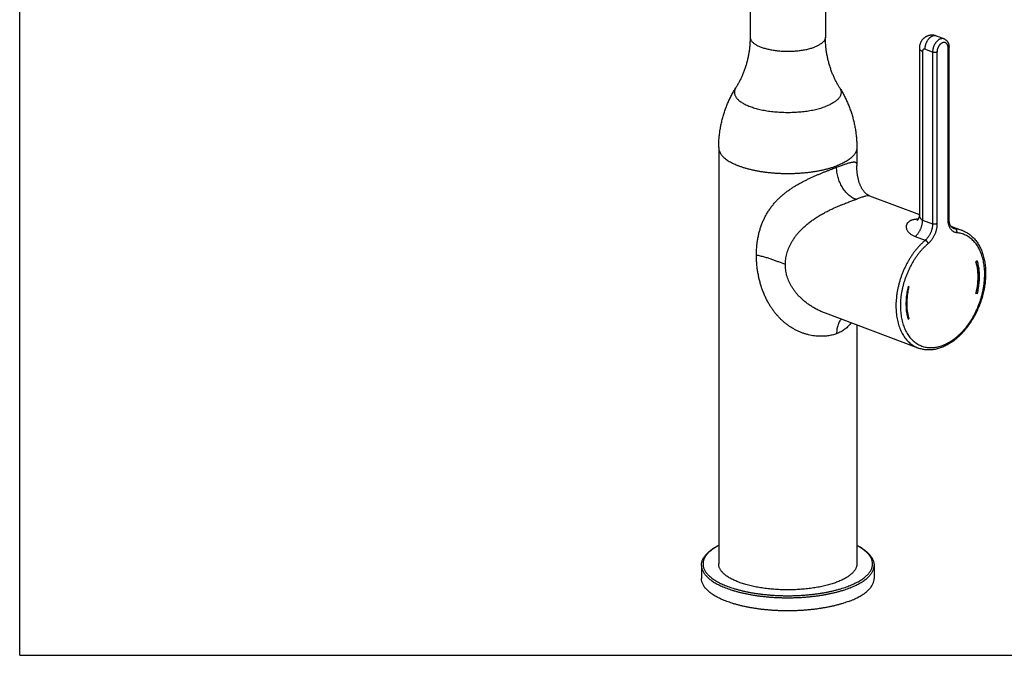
# Model space of a CAD drawing. Header units: millimetres. Extents: x 0 to 1189, y 0 to 999.
# Tile 1 of 4: x 0 to 314, y 0 to 202. Entities that reach past the tile are written whole.
import ezdxf

# ---------------------------------------------------------------- set-up
doc = ezdxf.new("R2010")
doc.units = ezdxf.units.MM
doc.header["$LTSCALE"] = 65.395
doc.layers.get('0').update_dxf_attribs({"linetype": 'CONTINUOUS'})

msp = doc.modelspace()

# ---------------------------------------------------------------- linework, layer by layer
at = {"color": 7, "linetype": 'CONTINUOUS'}
for p, q in [((0, 0), (0, 841)), ((232.7, 246.72), (232.7, 196.92)), ((256.7, 246.72), (256.7, 196.92)), ((294.53, 196.36), (292.06, 197.28)), ((286.62, 193.35), (286.62, 140.28)), ((296.07, 139.05), (296.07, 193.74)), ((222.7, 161.73), (222.7, 29.1)), ((266.7, 161.73), (266.7, 156.15)), ((266.7, 156.15), (266.7, 155.98)), ((270.73, 146.4), (286.62, 140.45)), ((296.69, 136.68), (300.32, 135.32)), ((304.64, 125.38), (304.97, 125.66)), ((304.66, 125.37), (304.99, 125.66)), ((304.97, 125.66), (304.99, 125.66)), ((304.64, 125.38), (304.66, 125.37)), ((283.38, 117.41), (283.05, 117.45)), ((283.05, 117.45), (283.07, 117.44)), ((283.4, 117.41), (283.07, 117.44)), ((283.38, 117.41), (283.4, 117.41)), ((304.64, 115.23), (304.66, 115.22)), ((304.99, 115.19), (304.66, 115.22)), ((286.29, 97.86), (256.7, 108.94)), ((283.05, 106.98), (283.07, 106.98)), ((283.07, 106.98), (283.4, 107.26)), ((266.7, 105.2), (266.7, 29.1)), ((217.2, 28.63), (217.2, 24.46)), ((272.2, 28.63), (272.2, 24.46)), ((0, 0), (1189, 0))]:
    msp.add_line(p, q, dxfattribs=at)
at = {"color": 9, "linetype": 'CONTINUOUS'}
for p, q in [((287.65, 192.42), (287.65, 138.65)), ((290.83, 192.15), (288.35, 193.08)), ((290.83, 192.15), (290.83, 137.46)), ((292.24, 192.15), (292.24, 137.46)), ((295.78, 138.78), (295.78, 193.48)), ((287.65, 138.65), (290.83, 137.46)), ((298.11, 135.83), (297.13, 136.19)), ((285.31, 133.42), (288.5, 132.23))]:
    msp.add_line(p, q, dxfattribs=at)
at = {"color": 7, "linetype": 'CONTINUOUS'}
for points in [[(270.73, 146.4), (270.65, 146.43), (270.54, 146.48), (270.42, 146.54), (270.3, 146.6), (270.18, 146.67), (270.06, 146.75), (269.95, 146.83), (269.83, 146.92), (269.71, 147.01), (269.59, 147.11), (269.48, 147.21), (269.37, 147.32), (269.25, 147.44), (269.14, 147.56), (269.04, 147.68), (268.93, 147.81), (268.82, 147.95), (268.72, 148.08), (268.62, 148.23), (268.52, 148.38), (268.42, 148.53), (268.32, 148.69), (268.23, 148.86), (268.14, 149.03), (268.05, 149.2), (267.96, 149.38), (267.88, 149.57), (267.8, 149.75), (267.72, 149.95), (267.64, 150.14), (267.57, 150.34), (267.49, 150.55), (267.43, 150.76), (267.36, 150.97), (267.3, 151.19), (267.24, 151.41), (267.18, 151.64), (267.13, 151.87), (267.08, 152.1), (267.03, 152.34), (266.98, 152.57), (266.95, 152.81), (266.91, 153.04), (266.88, 153.27), (266.85, 153.49), (266.82, 153.71), (266.8, 153.93), (266.78, 154.14), (266.76, 154.35), (266.75, 154.56), (266.74, 154.77), (266.73, 154.97), (266.72, 155.17), (266.71, 155.37), (266.7, 155.57), (266.7, 155.78), (266.7, 155.98)], [(286.62, 140.28), (286.62, 140.17), (286.61, 140.04), (286.6, 139.91), (286.57, 139.78), (286.54, 139.66), (286.51, 139.54), (286.47, 139.42), (286.43, 139.32), (286.39, 139.23), (286.35, 139.14), (286.31, 139.07), (286.27, 139), (286.23, 138.94), (286.19, 138.88), (286.15, 138.83), (286.11, 138.78), (286.07, 138.73), (286.04, 138.7), (286, 138.66), (285.97, 138.63), (285.94, 138.6), (285.91, 138.58), (285.89, 138.56), (285.86, 138.54), (285.85, 138.53), (285.83, 138.52), (285.82, 138.51), (285.81, 138.51), (285.81, 138.5)]]:
    msp.add_lwpolyline(points, dxfattribs=at)
for points, knots in [([(232.7, 196.92), (232.7, 196.48), (232.68, 195.62), (232.6, 194.32), (232.47, 193.03), (232.28, 191.76), (232.04, 190.5), (231.76, 189.26), (231.43, 188.05), (231.05, 186.88), (230.64, 185.74), (230.19, 184.65), (229.71, 183.6), (229.21, 182.61), (228.69, 181.67), (228.33, 181.07), (228.15, 180.78)], [0, 0, 0, 0, 0.07654, 0.153014, 0.229315, 0.305271, 0.380694, 0.455491, 0.529305, 0.602125, 0.673455, 0.743267, 0.811067, 0.876674, 0.939794, 1, 1, 1, 1]), ([(261.25, 180.78), (261.07, 181.07), (260.71, 181.66), (260.19, 182.59), (259.7, 183.58), (259.22, 184.62), (258.77, 185.71), (258.36, 186.84), (257.98, 188.01), (257.65, 189.22), (257.36, 190.45), (257.12, 191.72), (256.93, 193), (256.8, 194.3), (256.72, 195.6), (256.7, 196.48), (256.7, 196.92)], [0, 0, 0, 0, 0.060065, 0.122604, 0.187648, 0.25496, 0.324323, 0.395339, 0.467922, 0.541672, 0.616516, 0.692172, 0.768505, 0.845365, 0.922563, 1, 1, 1, 1]), ([(292.06, 197.28), (291.97, 197.32), (291.8, 197.38), (291.53, 197.45), (291.26, 197.5), (290.99, 197.53), (290.73, 197.55), (290.47, 197.54), (290.21, 197.52), (289.95, 197.49), (289.69, 197.43), (289.44, 197.36), (289.18, 197.27), (288.93, 197.16), (288.69, 197.04), (288.46, 196.89), (288.23, 196.73), (288.01, 196.55), (287.81, 196.36), (287.61, 196.14), (287.43, 195.92), (287.27, 195.67), (287.12, 195.42), (286.99, 195.15), (286.88, 194.86), (286.79, 194.57), (286.71, 194.27), (286.66, 193.97), (286.63, 193.66), (286.62, 193.45), (286.62, 193.35)], [0, 0, 0, 0, 0.035001, 0.070066, 0.105332, 0.138148, 0.170752, 0.203881, 0.237522, 0.270129, 0.30336, 0.337088, 0.371176, 0.405517, 0.439949, 0.474358, 0.509425, 0.545562, 0.581255, 0.616385, 0.654185, 0.691309, 0.727463, 0.766477, 0.8045, 0.842715, 0.882219, 0.92065, 0.960939, 1, 1, 1, 1]), ([(294.53, 196.36), (294.59, 196.34), (294.69, 196.29), (294.85, 196.21), (295, 196.11), (295.14, 196), (295.28, 195.88), (295.41, 195.74), (295.53, 195.59), (295.64, 195.43), (295.74, 195.25), (295.83, 195.06), (295.9, 194.86), (295.96, 194.65), (296.01, 194.43), (296.05, 194.21), (296.07, 193.98), (296.07, 193.82), (296.07, 193.74)], [0, 0, 0, 0, 0.053958, 0.108167, 0.163173, 0.218726, 0.275654, 0.333476, 0.393201, 0.454086, 0.517191, 0.581732, 0.648097, 0.71612, 0.785335, 0.856054, 0.927678, 1, 1, 1, 1]), ([(222.7, 161.73), (222.7, 162.21), (222.72, 163.17), (222.8, 164.61), (222.95, 166.05), (223.15, 167.48), (223.4, 168.9), (223.72, 170.3), (224.09, 171.7), (224.51, 173.07), (224.99, 174.42), (225.52, 175.76), (226.11, 177.06), (226.74, 178.34), (227.42, 179.58), (227.9, 180.39), (228.15, 180.78)], [0, 0, 0, 0, 0.071742, 0.143537, 0.215357, 0.287244, 0.359062, 0.430916, 0.502679, 0.574355, 0.645922, 0.717317, 0.78845, 0.85942, 0.929948, 1, 1, 1, 1]), ([(261.25, 180.78), (261.5, 180.39), (261.98, 179.59), (262.65, 178.35), (263.28, 177.09), (263.86, 175.79), (264.39, 174.47), (264.87, 173.12), (265.29, 171.75), (265.66, 170.36), (265.98, 168.95), (266.24, 167.53), (266.44, 166.09), (266.59, 164.64), (266.68, 163.19), (266.7, 162.22), (266.7, 161.73)], [0, 0, 0, 0, 0.069766, 0.139582, 0.209948, 0.280544, 0.351557, 0.422818, 0.494362, 0.566087, 0.638082, 0.710156, 0.782456, 0.854855, 0.927375, 1, 1, 1, 1]), ([(297.56, 135.96), (297.5, 135.98), (297.38, 136.03), (297.21, 136.13), (297.06, 136.25), (296.92, 136.39), (296.79, 136.54), (296.67, 136.7), (296.56, 136.88), (296.46, 137.07), (296.37, 137.27), (296.3, 137.49), (296.23, 137.72), (296.17, 137.97), (296.13, 138.22), (296.1, 138.49), (296.08, 138.77), (296.07, 138.95), (296.07, 139.05)], [0, 0, 0, 0, 0.054517, 0.108176, 0.161535, 0.214802, 0.268733, 0.323941, 0.380858, 0.439861, 0.501102, 0.564872, 0.631084, 0.699975, 0.771295, 0.845229, 0.921408, 1, 1, 1, 1]), ([(300.32, 135.32), (300.51, 135.24), (300.89, 135.09), (301.45, 134.81), (301.99, 134.5), (302.51, 134.15), (303.01, 133.76), (303.49, 133.34), (303.96, 132.88), (304.4, 132.38), (304.81, 131.85), (305.21, 131.28), (305.58, 130.68), (305.92, 130.05), (306.23, 129.39), (306.52, 128.71), (306.78, 127.99), (307, 127.26), (307.2, 126.49), (307.37, 125.71), (307.51, 124.91), (307.61, 124.09), (307.69, 123.26), (307.73, 122.41), (307.74, 121.55), (307.73, 120.68), (307.68, 119.8), (307.6, 118.92), (307.49, 118.03), (307.35, 117.14), (307.18, 116.24), (306.98, 115.35), (306.75, 114.47), (306.49, 113.58), (306.21, 112.7), (305.9, 111.84), (305.56, 110.98), (305.2, 110.13), (304.81, 109.3), (304.4, 108.48), (303.96, 107.68), (303.5, 106.9), (303.02, 106.13), (302.52, 105.39), (301.99, 104.68), (301.45, 103.99), (300.9, 103.32), (300.32, 102.68), (299.73, 102.08), (299.13, 101.5), (298.51, 100.96), (297.88, 100.44), (297.24, 99.97), (296.6, 99.53), (295.94, 99.12), (295.28, 98.76), (294.61, 98.43), (293.95, 98.14), (293.28, 97.89), (292.61, 97.69), (291.94, 97.52), (291.28, 97.39), (290.63, 97.31), (289.98, 97.27), (289.33, 97.26), (288.7, 97.3), (288.08, 97.38), (287.47, 97.5), (286.87, 97.66), (286.48, 97.79), (286.29, 97.86)], [0, 0, 0, 0, 0.01159, 0.02323, 0.034944, 0.046759, 0.058721, 0.070832, 0.083116, 0.095605, 0.108347, 0.12132, 0.134533, 0.14801, 0.161772, 0.175789, 0.190061, 0.204613, 0.219432, 0.234495, 0.249795, 0.265357, 0.281141, 0.297134, 0.313327, 0.329729, 0.346299, 0.363024, 0.379898, 0.396905, 0.414019, 0.431221, 0.448503, 0.465841, 0.483213, 0.500602, 0.517989, 0.535356, 0.552683, 0.56995, 0.587134, 0.604226, 0.621207, 0.63805, 0.654741, 0.671275, 0.687637, 0.703786, 0.719733, 0.735469, 0.750979, 0.766226, 0.781235, 0.795999, 0.810494, 0.824709, 0.838671, 0.852377, 0.865799, 0.878961, 0.891885, 0.904582, 0.917028, 0.929276, 0.941355, 0.95329, 0.965083, 0.976782, 0.988412, 1, 1, 1, 1]), ([(304.99, 125.66), (305.07, 125.4), (305.21, 124.89), (305.39, 124.09), (305.53, 123.27), (305.62, 122.43), (305.68, 121.56), (305.7, 120.68), (305.68, 119.79), (305.62, 118.88), (305.52, 117.96), (305.39, 117.04), (305.21, 116.11), (305.07, 115.5), (304.99, 115.19)], [0, 0, 0, 0, 0.074948, 0.151754, 0.230243, 0.310418, 0.392268, 0.475557, 0.560241, 0.646268, 0.733357, 0.821433, 0.910418, 1, 1, 1, 1]), ([(304.64, 125.38), (304.72, 125.13), (304.86, 124.63), (305.03, 123.86), (305.16, 123.07), (305.26, 122.25), (305.31, 121.41), (305.33, 120.56), (305.31, 119.69), (305.25, 118.81), (305.16, 117.92), (305.03, 117.02), (304.85, 116.12), (304.72, 115.53), (304.64, 115.23)], [0, 0, 0, 0, 0.074964, 0.151746, 0.230228, 0.310453, 0.392235, 0.475557, 0.560275, 0.646231, 0.733373, 0.821442, 0.9104, 1, 1, 1, 1]), ([(304.66, 115.22), (304.74, 115.52), (304.87, 116.12), (305.04, 117.02), (305.18, 117.91), (305.27, 118.8), (305.33, 119.68), (305.35, 120.55), (305.33, 121.4), (305.27, 122.24), (305.18, 123.06), (305.05, 123.86), (304.88, 124.63), (304.74, 125.13), (304.66, 125.37)], [0, 0, 0, 0, 0.089582, 0.178567, 0.266643, 0.353732, 0.439759, 0.524443, 0.607732, 0.689582, 0.769757, 0.848246, 0.925052, 1, 1, 1, 1]), ([(283.05, 117.45), (282.97, 117.14), (282.83, 116.53), (282.65, 115.6), (282.52, 114.68), (282.42, 113.76), (282.36, 112.85), (282.34, 111.96), (282.36, 111.07), (282.42, 110.21), (282.51, 109.37), (282.65, 108.55), (282.83, 107.75), (282.97, 107.24), (283.05, 106.98)], [0, 0, 0, 0, 0.0896, 0.178558, 0.266627, 0.353769, 0.439725, 0.524443, 0.607765, 0.689547, 0.769772, 0.848254, 0.925036, 1, 1, 1, 1]), ([(283.07, 117.44), (282.99, 117.13), (282.85, 116.52), (282.67, 115.6), (282.53, 114.67), (282.43, 113.76), (282.38, 112.85), (282.36, 111.95), (282.37, 111.07), (282.43, 110.2), (282.53, 109.36), (282.67, 108.54), (282.84, 107.75), (282.99, 107.23), (283.07, 106.98)], [0, 0, 0, 0, 0.089582, 0.178567, 0.266643, 0.353732, 0.439759, 0.524443, 0.607732, 0.689582, 0.769757, 0.848246, 0.925052, 1, 1, 1, 1]), ([(283.4, 107.26), (283.32, 107.5), (283.18, 108.01), (283.01, 108.78), (282.88, 109.57), (282.78, 110.39), (282.73, 111.23), (282.71, 112.08), (282.73, 112.95), (282.79, 113.83), (282.88, 114.72), (283.01, 115.62), (283.19, 116.51), (283.32, 117.11), (283.4, 117.41)], [0, 0, 0, 0, 0.074948, 0.151754, 0.230243, 0.310418, 0.392268, 0.475557, 0.560241, 0.646268, 0.733357, 0.821433, 0.910418, 1, 1, 1, 1]), ([(217.2, 28.63), (217.2, 28.78), (217.21, 29.08), (217.28, 29.52), (217.4, 29.96), (217.56, 30.41), (217.77, 30.85), (218.03, 31.29), (218.34, 31.73), (218.7, 32.16), (219.1, 32.58), (219.55, 33), (220.04, 33.41), (220.58, 33.8), (221.16, 34.19), (221.78, 34.57), (222.3, 34.85), (222.61, 35.01), (222.7, 35.06)], [0, 0, 0, 0, 0.049647, 0.099873, 0.151225, 0.204205, 0.25924, 0.316676, 0.376769, 0.439702, 0.505599, 0.574544, 0.646594, 0.721787, 0.800143, 0.881666, 0.966344, 1, 1, 1, 1]), ([(266.7, 35.06), (266.7, 35.06), (266.94, 34.94), (267.39, 34.7), (268.04, 34.32), (268.65, 33.92), (269.21, 33.52), (269.73, 33.1), (270.2, 32.68), (270.62, 32.25), (271, 31.81), (271.32, 31.36), (271.59, 30.91), (271.82, 30.46), (271.99, 30), (272.11, 29.54), (272.18, 29.09), (272.2, 28.78), (272.2, 28.63)], [0, 0, 0, 0, 0.001063, 0.089057, 0.173729, 0.255035, 0.333037, 0.407665, 0.479017, 0.547154, 0.612098, 0.674072, 0.733184, 0.789777, 0.844348, 0.897272, 0.949018, 1, 1, 1, 1]), ([(260.25, 23.27), (260.02, 23.18), (259.53, 23.01), (258.79, 22.76), (258.02, 22.53), (257.22, 22.32), (256.4, 22.11), (255.55, 21.92), (254.68, 21.75), (253.79, 21.59), (252.88, 21.44), (251.96, 21.31), (251.02, 21.2), (250.07, 21.1), (249.11, 21.02), (248.14, 20.95), (247.16, 20.9), (246.18, 20.87), (245.19, 20.85), (244.2, 20.85), (243.22, 20.87), (242.24, 20.9), (241.26, 20.95), (240.29, 21.02), (239.33, 21.1), (238.37, 21.2), (237.44, 21.31), (236.51, 21.44), (235.6, 21.59), (234.72, 21.75), (233.85, 21.92), (233, 22.11), (232.18, 22.32), (231.38, 22.53), (230.61, 22.76), (229.86, 23.01), (229.15, 23.26), (228.47, 23.53), (227.82, 23.81), (227.2, 24.1), (226.62, 24.4), (226.08, 24.7), (225.57, 25.02), (225.1, 25.35), (224.67, 25.68), (224.28, 26.02), (223.93, 26.36), (223.63, 26.72), (223.36, 27.07), (223.14, 27.44), (222.96, 27.8), (222.83, 28.17), (222.74, 28.54), (222.7, 28.85), (222.7, 29.04), (222.7, 29.1)], [0, 0, 0, 0, 0.018571, 0.037738, 0.057475, 0.077756, 0.098551, 0.119829, 0.141558, 0.163703, 0.186229, 0.209098, 0.232272, 0.255714, 0.279382, 0.303237, 0.327237, 0.351342, 0.37551, 0.399699, 0.423867, 0.447972, 0.471972, 0.495827, 0.519495, 0.542937, 0.566111, 0.58898, 0.611506, 0.633651, 0.65538, 0.676658, 0.697453, 0.717734, 0.737471, 0.756638, 0.775209, 0.793162, 0.810478, 0.827141, 0.843137, 0.858459, 0.873102, 0.887068, 0.900364, 0.913006, 0.925014, 0.936422, 0.947271, 0.957616, 0.967523, 0.977071, 0.986352, 0.995469, 1, 1, 1, 1]), ([(266.7, 29.1), (266.7, 29.04), (266.69, 28.85), (266.66, 28.54), (266.57, 28.17), (266.43, 27.8), (266.25, 27.44), (266.03, 27.07), (265.77, 26.72), (265.46, 26.36), (265.11, 26.02), (264.73, 25.68), (264.3, 25.35), (263.83, 25.02), (263.32, 24.7), (262.78, 24.4), (262.2, 24.1), (261.58, 23.81), (260.93, 23.53), (260.48, 23.35), (260.25, 23.27)], [0, 0, 0, 0, 0.020155, 0.060712, 0.102002, 0.144478, 0.188549, 0.234568, 0.282831, 0.33358, 0.387001, 0.443236, 0.502387, 0.564516, 0.629658, 0.697818, 0.768979, 0.843103, 0.920134, 1, 1, 1, 1]), ([(264.14, 17.18), (263.86, 17.07), (263.29, 16.87), (262.42, 16.58), (261.51, 16.3), (260.57, 16.04), (259.6, 15.8), (258.61, 15.57), (257.59, 15.36), (256.55, 15.16), (255.49, 14.98), (254.4, 14.82), (253.3, 14.67), (252.19, 14.55), (251.06, 14.44), (249.92, 14.34), (248.77, 14.27), (247.61, 14.21), (246.45, 14.18), (245.28, 14.16), (244.11, 14.16), (242.95, 14.18), (241.79, 14.21), (240.63, 14.27), (239.48, 14.34), (238.34, 14.44), (237.21, 14.55), (236.09, 14.67), (234.99, 14.82), (233.91, 14.98), (232.85, 15.16), (231.8, 15.36), (230.79, 15.57), (229.79, 15.8), (228.83, 16.04), (227.89, 16.3), (226.98, 16.58), (226.1, 16.87), (225.26, 17.17), (224.45, 17.48), (223.68, 17.81), (222.95, 18.15), (222.25, 18.5), (221.6, 18.87), (220.99, 19.24), (220.42, 19.62), (219.89, 20.01), (219.41, 20.41), (218.97, 20.81), (218.58, 21.22), (218.24, 21.64), (217.94, 22.07), (217.69, 22.5), (217.5, 22.93), (217.35, 23.36), (217.25, 23.8), (217.2, 24.17), (217.2, 24.39), (217.2, 24.46)], [0, 0, 0, 0, 0.017552, 0.035638, 0.054236, 0.073327, 0.092881, 0.112878, 0.133284, 0.154079, 0.175223, 0.196697, 0.218456, 0.24048, 0.262726, 0.285169, 0.307765, 0.330489, 0.353298, 0.376162, 0.399044, 0.421907, 0.444718, 0.467439, 0.490039, 0.512477, 0.534728, 0.556747, 0.578512, 0.59998, 0.621129, 0.641919, 0.66233, 0.682323, 0.701881, 0.720969, 0.739569, 0.757654, 0.775206, 0.792205, 0.808634, 0.824481, 0.839731, 0.854382, 0.868423, 0.88186, 0.894692, 0.906934, 0.918596, 0.929707, 0.940292, 0.950395, 0.960061, 0.969353, 0.978337, 0.987096, 0.995714, 1, 1, 1, 1]), ([(264.14, 17.18), (264.41, 17.28), (264.94, 17.48), (265.72, 17.81), (266.45, 18.15), (267.14, 18.5), (267.8, 18.87), (268.41, 19.24), (268.98, 19.62), (269.51, 20.01), (269.99, 20.41), (270.42, 20.81), (270.82, 21.22), (271.16, 21.64), (271.45, 22.07), (271.7, 22.5), (271.9, 22.93), (272.05, 23.36), (272.15, 23.8), (272.19, 24.17), (272.2, 24.39), (272.2, 24.46)], [0, 0, 0, 0, 0.075619, 0.148708, 0.219196, 0.287048, 0.35221, 0.414685, 0.474447, 0.531544, 0.585989, 0.637881, 0.687296, 0.734393, 0.779326, 0.822333, 0.863661, 0.903634, 0.942594, 0.980935, 1, 1, 1, 1])]:
    msp.add_open_spline(points, degree=3, knots=knots, dxfattribs=at)
at = {"color": 9, "linetype": 'CONTINUOUS'}
for points, knots in [([(232.7, 196.92), (232.7, 196.84), (232.71, 196.67), (232.77, 196.41), (232.88, 196.12), (233.04, 195.84), (233.25, 195.56), (233.51, 195.29), (233.81, 195.02), (234.15, 194.76), (234.54, 194.52), (234.97, 194.28), (235.44, 194.05), (235.95, 193.83), (236.5, 193.63), (237.07, 193.44), (237.68, 193.27), (238.32, 193.11), (238.98, 192.96), (239.67, 192.83), (240.38, 192.72), (241.1, 192.62), (241.84, 192.55), (242.6, 192.49), (243.36, 192.45), (244.12, 192.42), (244.89, 192.42), (245.66, 192.43), (246.42, 192.47), (247.18, 192.52), (247.92, 192.58), (248.66, 192.67), (249.37, 192.77), (250.07, 192.89), (250.75, 193.03), (251.4, 193.18), (252.02, 193.35), (252.62, 193.53), (253, 193.67), (253.18, 193.74)], [0, 0, 0, 0, 0.009721, 0.022917, 0.036656, 0.051198, 0.066751, 0.08347, 0.101463, 0.120797, 0.141508, 0.163603, 0.187068, 0.21187, 0.237962, 0.265282, 0.293759, 0.323312, 0.353851, 0.38528, 0.417495, 0.450389, 0.48385, 0.517763, 0.552009, 0.586468, 0.621019, 0.655539, 0.689906, 0.724, 0.757702, 0.790894, 0.823463, 0.855298, 0.886294, 0.916351, 0.945377, 0.973286, 1, 1, 1, 1]), ([(256.7, 196.92), (256.7, 196.89), (256.7, 196.77), (256.67, 196.55), (256.58, 196.26), (256.44, 195.98), (256.26, 195.7), (256.02, 195.42), (255.74, 195.15), (255.42, 194.89), (255.05, 194.64), (254.64, 194.4), (254.19, 194.16), (253.7, 193.94), (253.36, 193.8), (253.18, 193.74)], [0, 0, 0, 0, 0.014387, 0.072385, 0.132148, 0.194933, 0.261783, 0.333504, 0.410675, 0.493686, 0.582759, 0.677986, 0.779352, 0.88675, 1, 1, 1, 1]), ([(292.06, 197.28), (292, 197.31), (291.87, 197.35), (291.67, 197.38), (291.47, 197.39), (291.26, 197.37), (291.04, 197.32), (290.83, 197.26), (290.61, 197.16), (290.39, 197.04), (290.18, 196.9), (289.98, 196.74), (289.78, 196.56), (289.59, 196.35), (289.41, 196.13), (289.23, 195.9), (289.08, 195.65), (288.93, 195.38), (288.8, 195.11), (288.68, 194.83), (288.58, 194.54), (288.5, 194.25), (288.44, 193.95), (288.39, 193.66), (288.36, 193.37), (288.35, 193.18), (288.35, 193.08)], [0, 0, 0, 0, 0.029839, 0.061592, 0.093939, 0.127143, 0.161422, 0.196945, 0.233827, 0.27213, 0.311871, 0.353024, 0.395522, 0.439269, 0.484136, 0.529975, 0.576616, 0.623874, 0.671554, 0.719452, 0.76736, 0.815071, 0.862382, 0.909095, 0.955025, 1, 1, 1, 1]), ([(294.53, 196.36), (294.47, 196.38), (294.35, 196.42), (294.15, 196.45), (293.94, 196.46), (293.73, 196.44), (293.52, 196.4), (293.3, 196.33), (293.08, 196.23), (292.87, 196.12), (292.66, 195.98), (292.45, 195.81), (292.25, 195.63), (292.06, 195.43), (291.88, 195.21), (291.71, 194.97), (291.55, 194.72), (291.41, 194.46), (291.27, 194.18), (291.16, 193.9), (291.06, 193.61), (290.98, 193.32), (290.91, 193.03), (290.86, 192.73), (290.84, 192.44), (290.83, 192.25), (290.83, 192.15)], [0, 0, 0, 0, 0.029839, 0.061592, 0.093939, 0.127143, 0.161422, 0.196945, 0.233827, 0.27213, 0.311871, 0.353024, 0.395522, 0.439269, 0.484136, 0.529975, 0.576616, 0.623874, 0.671554, 0.719452, 0.76736, 0.815071, 0.862382, 0.909095, 0.955025, 1, 1, 1, 1]), ([(295.78, 193.48), (295.78, 193.55), (295.77, 193.69), (295.75, 193.9), (295.71, 194.1), (295.66, 194.29), (295.59, 194.46), (295.5, 194.62), (295.41, 194.77), (295.3, 194.89), (295.17, 195), (295.04, 195.09), (294.9, 195.16), (294.75, 195.2), (294.59, 195.23), (294.43, 195.23), (294.26, 195.21), (294.09, 195.16), (293.92, 195.1), (293.76, 195.02), (293.59, 194.91), (293.43, 194.79), (293.27, 194.65), (293.12, 194.49), (292.98, 194.32), (292.85, 194.13), (292.73, 193.93), (292.62, 193.72), (292.52, 193.51), (292.44, 193.29), (292.37, 193.06), (292.31, 192.83), (292.27, 192.6), (292.25, 192.38), (292.24, 192.23), (292.24, 192.15)], [0, 0, 0, 0, 0.032574, 0.064442, 0.095409, 0.125313, 0.154043, 0.181562, 0.207963, 0.233411, 0.258097, 0.282231, 0.30606, 0.329869, 0.353944, 0.378552, 0.403923, 0.430237, 0.457627, 0.486174, 0.515911, 0.546823, 0.578855, 0.611928, 0.645935, 0.68074, 0.716169, 0.752031, 0.788168, 0.824444, 0.860691, 0.89664, 0.932011, 0.96654, 1, 1, 1, 1]), ([(286.62, 193.35), (286.62, 193.31), (286.63, 193.23), (286.67, 193.11), (286.74, 193), (286.83, 192.89), (286.95, 192.79), (287.09, 192.68), (287.26, 192.59), (287.44, 192.5), (287.58, 192.44), (287.65, 192.42)], [0, 0, 0, 0, 0.07886, 0.161255, 0.250202, 0.347939, 0.455931, 0.574997, 0.705454, 0.84724, 1, 1, 1, 1]), ([(288.35, 193.08), (288.33, 193.09), (288.28, 193.11), (288.2, 193.12), (288.12, 193.12), (288.05, 193.11), (287.98, 193.08), (287.91, 193.04), (287.85, 193), (287.8, 192.94), (287.75, 192.87), (287.71, 192.79), (287.68, 192.71), (287.66, 192.62), (287.65, 192.52), (287.65, 192.45), (287.65, 192.42)], [0, 0, 0, 0, 0.070104, 0.137791, 0.203356, 0.267345, 0.330559, 0.394128, 0.459169, 0.526496, 0.596717, 0.670411, 0.747925, 0.829067, 0.913325, 1, 1, 1, 1]), ([(292.24, 192.15), (292.22, 192.14), (292.16, 192.12), (292.07, 192.1), (291.97, 192.08), (291.87, 192.06), (291.76, 192.05), (291.65, 192.05), (291.54, 192.04), (291.42, 192.05), (291.31, 192.05), (291.21, 192.06), (291.1, 192.08), (291.01, 192.1), (290.91, 192.12), (290.86, 192.14), (290.83, 192.15)], [0, 0, 0, 0, 0.061317, 0.127122, 0.196819, 0.269725, 0.345092, 0.422126, 0.5, 0.577874, 0.654908, 0.730275, 0.803181, 0.872878, 0.938683, 1, 1, 1, 1]), ([(295.78, 193.48), (295.8, 193.49), (295.85, 193.51), (295.92, 193.54), (295.97, 193.58), (296.02, 193.62), (296.05, 193.66), (296.07, 193.7), (296.07, 193.73), (296.07, 193.74)], [0, 0, 0, 0, 0.194485, 0.370625, 0.527921, 0.666807, 0.789041, 0.898199, 1, 1, 1, 1]), ([(228.15, 180.78), (228.1, 180.7), (227.99, 180.51), (227.84, 180.18), (227.74, 179.8), (227.69, 179.42), (227.71, 179.04), (227.78, 178.66), (227.92, 178.28), (228.11, 177.91), (228.37, 177.54), (228.68, 177.18), (229.05, 176.83), (229.47, 176.49), (229.94, 176.16), (230.47, 175.83), (231.04, 175.53), (231.67, 175.23), (232.34, 174.95), (233.05, 174.68), (233.8, 174.43), (234.59, 174.2), (235.42, 173.98), (236.28, 173.79), (237.17, 173.61), (238.08, 173.45), (239.02, 173.32), (239.98, 173.2), (240.95, 173.11), (241.94, 173.04), (242.94, 172.99), (243.94, 172.96), (244.95, 172.95), (245.96, 172.97), (246.96, 173.01), (247.95, 173.07), (248.93, 173.15), (249.9, 173.26), (250.85, 173.38), (251.77, 173.53), (252.68, 173.7), (253.55, 173.88), (254.4, 174.09), (255.2, 174.31), (255.98, 174.56), (256.48, 174.73), (256.72, 174.82)], [0, 0, 0, 0, 0.008293, 0.020587, 0.032365, 0.043842, 0.055258, 0.066857, 0.078868, 0.091492, 0.104897, 0.119212, 0.134531, 0.15092, 0.168416, 0.187038, 0.206787, 0.227648, 0.249595, 0.272591, 0.296591, 0.321541, 0.34738, 0.374042, 0.401456, 0.429547, 0.458235, 0.487437, 0.517067, 0.547039, 0.577261, 0.607645, 0.638097, 0.668526, 0.69884, 0.728949, 0.758761, 0.788188, 0.817143, 0.845543, 0.873305, 0.900353, 0.926612, 0.952014, 0.976496, 1, 1, 1, 1]), ([(261.25, 180.78), (261.26, 180.76), (261.34, 180.63), (261.48, 180.37), (261.62, 179.99), (261.69, 179.61), (261.71, 179.23), (261.66, 178.85), (261.55, 178.47), (261.39, 178.09), (261.16, 177.72), (260.88, 177.36), (260.54, 177.01), (260.15, 176.66), (259.7, 176.32), (259.2, 175.99), (258.65, 175.68), (258.05, 175.38), (257.4, 175.09), (256.95, 174.91), (256.72, 174.82)], [0, 0, 0, 0, 0.00725, 0.055627, 0.101651, 0.146096, 0.189843, 0.233824, 0.278954, 0.326066, 0.375868, 0.428925, 0.485665, 0.546391, 0.611299, 0.680496, 0.754017, 0.831835, 0.91387, 1, 1, 1, 1]), ([(222.7, 161.73), (222.7, 161.58), (222.72, 161.27), (222.83, 160.8), (223, 160.34), (223.25, 159.89), (223.56, 159.44), (223.94, 159), (224.38, 158.56), (224.88, 158.14), (225.45, 157.73), (226.08, 157.33), (226.77, 156.95), (227.51, 156.58), (228.3, 156.23), (229.15, 155.9), (230.05, 155.58), (230.99, 155.28), (231.98, 155), (233, 154.75), (234.06, 154.51), (235.16, 154.3), (236.29, 154.11), (237.44, 153.95), (238.61, 153.81), (239.81, 153.69), (241.02, 153.6), (242.24, 153.54), (243.47, 153.5), (244.7, 153.49), (245.93, 153.5), (247.16, 153.54), (248.38, 153.6), (249.59, 153.69), (250.78, 153.81), (251.96, 153.95), (253.11, 154.11), (254.24, 154.3), (255.33, 154.51), (256.39, 154.75), (257.42, 155), (258.41, 155.28), (259.35, 155.58), (259.96, 155.79), (260.25, 155.91)], [0, 0, 0, 0, 0.011354, 0.022923, 0.034908, 0.047485, 0.060801, 0.07497, 0.090078, 0.106184, 0.123326, 0.141523, 0.160781, 0.18109, 0.20243, 0.224773, 0.248081, 0.27231, 0.297411, 0.323326, 0.349996, 0.377357, 0.405341, 0.433875, 0.462888, 0.492301, 0.522038, 0.552018, 0.582161, 0.612387, 0.642612, 0.672755, 0.702736, 0.732472, 0.761886, 0.790898, 0.819433, 0.847416, 0.874777, 0.901447, 0.927363, 0.952463, 0.976692, 1, 1, 1, 1]), ([(266.7, 161.73), (266.7, 161.58), (266.67, 161.27), (266.57, 160.8), (266.39, 160.34), (266.15, 159.89), (265.84, 159.44), (265.46, 159), (265.02, 158.56), (264.51, 158.14), (263.95, 157.73), (263.32, 157.33), (262.63, 156.95), (261.89, 156.58), (261.09, 156.23), (260.54, 156.01), (260.25, 155.91)], [0, 0, 0, 0, 0.050512, 0.101981, 0.155302, 0.211259, 0.270501, 0.333538, 0.40075, 0.472404, 0.548667, 0.629627, 0.715304, 0.805657, 0.900598, 1, 1, 1, 1]), ([(260.25, 155.49), (260.47, 155.57), (260.89, 155.72), (261.51, 155.95), (262.1, 156.16), (262.64, 156.35), (263.16, 156.53), (263.64, 156.69), (264.1, 156.83), (264.53, 156.95), (264.94, 157.05), (265.32, 157.12), (265.64, 157.16), (265.92, 157.16), (266.16, 157.12), (266.35, 157.04), (266.51, 156.91), (266.62, 156.73), (266.68, 156.5), (266.7, 156.3), (266.7, 156.18), (266.7, 156.15)], [0, 0, 0, 0, 0.093443, 0.183292, 0.268213, 0.347144, 0.420159, 0.488668, 0.553737, 0.615828, 0.67367, 0.725435, 0.770014, 0.807529, 0.839223, 0.866772, 0.892514, 0.919641, 0.95104, 0.988674, 1, 1, 1, 1]), ([(234.71, 127.45), (234.71, 127.89), (234.73, 128.77), (234.81, 130.07), (234.95, 131.34), (235.14, 132.6), (235.38, 133.84), (235.68, 135.06), (236.04, 136.25), (236.44, 137.39), (236.9, 138.49), (237.4, 139.55), (237.97, 140.59), (238.59, 141.6), (239.27, 142.59), (239.99, 143.54), (240.76, 144.43), (241.55, 145.26), (242.38, 146.04), (243.23, 146.77), (244.1, 147.47), (244.99, 148.13), (245.89, 148.75), (246.8, 149.34), (247.72, 149.89), (248.65, 150.41), (249.59, 150.92), (250.53, 151.4), (251.48, 151.85), (252.42, 152.29), (253.36, 152.71), (254.29, 153.11), (255.2, 153.5), (256.1, 153.87), (256.99, 154.22), (257.84, 154.56), (258.68, 154.89), (259.48, 155.19), (260, 155.39), (260.25, 155.49)], [0, 0, 0, 0, 0.03223, 0.063905, 0.095135, 0.126021, 0.156695, 0.187355, 0.217764, 0.247331, 0.276101, 0.304549, 0.333156, 0.362227, 0.391506, 0.420615, 0.449195, 0.477189, 0.504757, 0.532096, 0.55929, 0.586297, 0.613001, 0.639353, 0.665465, 0.691435, 0.717339, 0.743128, 0.768722, 0.794045, 0.819055, 0.84371, 0.867957, 0.891719, 0.9149, 0.937406, 0.959146, 0.980036, 1, 1, 1, 1]), ([(266.34, 145.23), (265.92, 145.39), (265.31, 145.7), (264.56, 146.24), (264, 146.71), (263.46, 147.25), (262.77, 148.05), (262, 149.18), (261.25, 150.66), (260.69, 152.24), (260.34, 153.86), (260.25, 154.95), (260.25, 155.49)], [0, 0, 0, 0, 0.105779, 0.162082, 0.220568, 0.281128, 0.343549, 0.472789, 0.605922, 0.740072, 0.872306, 1, 1, 1, 1]), ([(243.93, 124.49), (243.93, 124.77), (243.95, 125.33), (244.03, 126.18), (244.17, 127.03), (244.37, 127.88), (244.62, 128.74), (244.94, 129.6), (245.32, 130.46), (245.76, 131.32), (246.27, 132.19), (246.86, 133.06), (247.52, 133.93), (248.25, 134.8), (249.07, 135.67), (249.96, 136.52), (250.93, 137.36), (251.97, 138.18), (253.08, 138.97), (254.24, 139.73), (255.44, 140.45), (256.65, 141.11), (257.83, 141.72), (258.97, 142.26), (260.03, 142.74), (261.01, 143.16), (261.9, 143.53), (262.71, 143.85), (263.46, 144.14), (264.13, 144.4), (264.76, 144.64), (265.32, 144.85), (265.84, 145.05), (266.18, 145.17), (266.34, 145.23)], [0, 0, 0, 0, 0.025857, 0.051934, 0.078375, 0.105308, 0.132804, 0.160904, 0.189717, 0.219476, 0.250398, 0.282628, 0.31621, 0.351165, 0.387547, 0.425439, 0.464878, 0.505718, 0.54775, 0.59065, 0.6338, 0.67643, 0.717682, 0.756555, 0.792467, 0.825233, 0.854827, 0.881615, 0.906023, 0.928317, 0.948672, 0.967276, 0.984322, 1, 1, 1, 1]), ([(266.34, 145.23), (266.75, 145.39), (267.53, 145.68), (268.62, 146.08), (269.53, 146.37), (270.23, 146.5), (270.61, 146.44), (270.73, 146.4)], [0, 0, 0, 0, 0.288893, 0.544354, 0.754861, 0.917434, 1, 1, 1, 1]), ([(284.11, 138.57), (284.02, 138.54), (283.83, 138.46), (283.57, 138.33), (283.33, 138.18), (283.12, 138.01), (282.93, 137.82), (282.76, 137.62), (282.63, 137.4), (282.53, 137.16), (282.46, 136.91), (282.42, 136.64), (282.43, 136.36), (282.47, 136.07), (282.56, 135.77), (282.69, 135.47), (282.87, 135.17), (283.1, 134.87), (283.37, 134.58), (283.68, 134.31), (284.03, 134.05), (284.43, 133.82), (284.85, 133.6), (285.16, 133.48), (285.31, 133.42)], [0, 0, 0, 0, 0.041932, 0.081897, 0.12025, 0.157353, 0.193305, 0.22865, 0.26368, 0.298674, 0.334277, 0.370907, 0.408881, 0.448856, 0.491094, 0.5358, 0.583506, 0.634112, 0.687609, 0.744136, 0.80381, 0.86617, 0.931429, 1, 1, 1, 1]), ([(286.22, 138.93), (286.22, 138.93), (286.08, 138.93), (285.81, 138.92), (285.43, 138.88), (285.07, 138.83), (284.73, 138.76), (284.41, 138.68), (284.21, 138.61), (284.11, 138.57)], [0, 0, 0, 0, 0.009565, 0.19738, 0.374898, 0.543706, 0.703365, 0.855133, 1, 1, 1, 1]), ([(285.31, 133.42), (285.4, 133.49), (285.57, 133.64), (285.81, 133.89), (286.04, 134.16), (286.26, 134.45), (286.47, 134.75), (286.67, 135.07), (286.85, 135.4), (287.01, 135.75), (287.16, 136.1), (287.28, 136.46), (287.39, 136.82), (287.49, 137.19), (287.56, 137.56), (287.61, 137.93), (287.64, 138.29), (287.65, 138.53), (287.65, 138.65)], [0, 0, 0, 0, 0.057336, 0.116172, 0.176382, 0.237817, 0.300309, 0.363676, 0.427721, 0.49224, 0.55702, 0.621845, 0.686501, 0.750774, 0.814454, 0.877342, 0.939249, 1, 1, 1, 1]), ([(286.62, 140.28), (286.62, 140.28), (286.62, 140.2), (286.63, 140.04), (286.67, 139.81), (286.74, 139.59), (286.82, 139.39), (286.93, 139.21), (287.05, 139.06), (287.18, 138.92), (287.33, 138.81), (287.48, 138.72), (287.59, 138.67), (287.65, 138.65)], [0, 0, 0, 0, 0.002601, 0.119413, 0.23423, 0.34476, 0.449884, 0.549862, 0.645205, 0.736817, 0.825717, 0.913037, 1, 1, 1, 1]), ([(295.78, 138.78), (295.8, 138.79), (295.85, 138.81), (295.92, 138.85), (295.97, 138.88), (296.02, 138.92), (296.05, 138.96), (296.07, 139), (296.07, 139.03), (296.07, 139.05)], [0, 0, 0, 0, 0.194485, 0.370625, 0.527921, 0.666807, 0.789041, 0.898199, 1, 1, 1, 1]), ([(298.58, 134.6), (298.48, 134.61), (298.28, 134.64), (297.99, 134.72), (297.71, 134.84), (297.44, 134.98), (297.19, 135.16), (296.96, 135.37), (296.74, 135.61), (296.54, 135.88), (296.37, 136.17), (296.21, 136.49), (296.08, 136.83), (295.97, 137.19), (295.88, 137.57), (295.82, 137.96), (295.79, 138.37), (295.78, 138.64), (295.78, 138.78)], [0, 0, 0, 0, 0.054501, 0.108814, 0.163254, 0.218148, 0.27381, 0.33053, 0.38862, 0.448382, 0.510058, 0.573832, 0.639832, 0.708079, 0.778445, 0.85073, 0.924679, 1, 1, 1, 1]), ([(290.83, 137.46), (290.83, 137.34), (290.82, 137.1), (290.79, 136.73), (290.74, 136.37), (290.67, 136), (290.58, 135.63), (290.47, 135.27), (290.34, 134.91), (290.19, 134.55), (290.03, 134.21), (289.85, 133.88), (289.65, 133.56), (289.45, 133.26), (289.22, 132.97), (288.99, 132.7), (288.75, 132.45), (288.58, 132.3), (288.5, 132.23)], [0, 0, 0, 0, 0.060752, 0.122659, 0.185548, 0.249229, 0.313502, 0.378158, 0.442984, 0.507764, 0.572282, 0.636327, 0.699693, 0.762185, 0.823619, 0.883829, 0.942664, 1, 1, 1, 1]), ([(292.24, 137.46), (292.24, 137.32), (292.24, 137.03), (292.2, 136.6), (292.14, 136.16), (292.05, 135.71), (291.94, 135.27), (291.81, 134.83), (291.65, 134.4), (291.48, 133.97), (291.28, 133.56), (291.06, 133.16), (290.83, 132.78), (290.58, 132.41), (290.31, 132.07), (290.04, 131.75), (289.75, 131.45), (289.55, 131.27), (289.44, 131.18)], [0, 0, 0, 0, 0.06013, 0.121773, 0.18467, 0.248533, 0.313051, 0.37791, 0.442876, 0.507762, 0.572385, 0.636564, 0.700124, 0.762848, 0.824451, 0.884664, 0.943246, 1, 1, 1, 1]), ([(292.24, 137.46), (292.22, 137.45), (292.16, 137.43), (292.07, 137.41), (291.97, 137.39), (291.87, 137.37), (291.76, 137.36), (291.65, 137.35), (291.54, 137.35), (291.42, 137.35), (291.31, 137.36), (291.21, 137.37), (291.1, 137.39), (291.01, 137.41), (290.91, 137.43), (290.86, 137.45), (290.83, 137.46)], [0, 0, 0, 0, 0.061317, 0.127122, 0.196819, 0.269725, 0.345092, 0.422126, 0.5, 0.577874, 0.654908, 0.730275, 0.803181, 0.872878, 0.938683, 1, 1, 1, 1]), ([(298.11, 135.83), (298.03, 135.84), (297.86, 135.86), (297.68, 135.91), (297.58, 135.95), (297.56, 135.96)], [0, 0, 0, 0, 0.446695, 0.889163, 1, 1, 1, 1]), ([(298.58, 134.6), (298.59, 134.64), (298.6, 134.71), (298.62, 134.82), (298.62, 134.93), (298.61, 135.04), (298.6, 135.15), (298.58, 135.26), (298.54, 135.36), (298.5, 135.45), (298.45, 135.54), (298.4, 135.62), (298.33, 135.69), (298.27, 135.75), (298.19, 135.79), (298.14, 135.82), (298.11, 135.83)], [0, 0, 0, 0, 0.078356, 0.157037, 0.235602, 0.313613, 0.390653, 0.466337, 0.540331, 0.612364, 0.682244, 0.749876, 0.815274, 0.87857, 0.940019, 1, 1, 1, 1]), ([(300.32, 135.32), (300.3, 135.32), (300.05, 135.42), (299.57, 135.57), (298.85, 135.73), (298.36, 135.8), (298.11, 135.83)], [0, 0, 0, 0, 0.026032, 0.348821, 0.673046, 1, 1, 1, 1]), ([(288.5, 132.23), (288.25, 132.01), (287.75, 131.57), (287.03, 130.87), (286.33, 130.12), (285.66, 129.33), (285.01, 128.51), (284.38, 127.64), (283.78, 126.74), (283.21, 125.81), (282.67, 124.85), (282.17, 123.86), (281.7, 122.85), (281.26, 121.82), (280.87, 120.78), (280.51, 119.72), (280.19, 118.65), (279.92, 117.58), (279.68, 116.5), (279.49, 115.43), (279.34, 114.35), (279.23, 113.29), (279.17, 112.23), (279.15, 111.19), (279.18, 110.16), (279.25, 109.16), (279.37, 108.17), (279.52, 107.22), (279.72, 106.29), (279.97, 105.4), (280.25, 104.54), (280.58, 103.71), (280.94, 102.93), (281.35, 102.19), (281.79, 101.49), (282.27, 100.85), (282.78, 100.25), (283.32, 99.7), (283.9, 99.2), (284.51, 98.76), (285.14, 98.38), (285.74, 98.08), (286.12, 97.92), (286.29, 97.86)], [0, 0, 0, 0, 0.024774, 0.050032, 0.075749, 0.101892, 0.128427, 0.155317, 0.18252, 0.209994, 0.237692, 0.265568, 0.293574, 0.32166, 0.349777, 0.377874, 0.405901, 0.43381, 0.461551, 0.489078, 0.516344, 0.543305, 0.569922, 0.596153, 0.621966, 0.647327, 0.672208, 0.696588, 0.720446, 0.743772, 0.766557, 0.788802, 0.810514, 0.831707, 0.852402, 0.87263, 0.89243, 0.911846, 0.930934, 0.949754, 0.968373, 0.986863, 1, 1, 1, 1]), ([(289.44, 131.18), (289.43, 131.21), (289.41, 131.27), (289.37, 131.36), (289.32, 131.45), (289.27, 131.55), (289.21, 131.64), (289.14, 131.72), (289.07, 131.81), (288.99, 131.89), (288.91, 131.96), (288.83, 132.03), (288.74, 132.09), (288.66, 132.15), (288.58, 132.19), (288.52, 132.22), (288.5, 132.23)], [0, 0, 0, 0, 0.065108, 0.133776, 0.20547, 0.279582, 0.355442, 0.432342, 0.509551, 0.586332, 0.661954, 0.735716, 0.806957, 0.875078, 0.939562, 1, 1, 1, 1]), ([(298.88, 101.73), (299, 101.83), (299.36, 102.16), (299.94, 102.73), (300.62, 103.45), (301.28, 104.21), (301.91, 105.02), (302.52, 105.86), (303.09, 106.73), (303.64, 107.64), (304.16, 108.57), (304.65, 109.53), (305.1, 110.51), (305.51, 111.51), (305.89, 112.53), (306.23, 113.55), (306.53, 114.59), (306.79, 115.63), (307.01, 116.68), (307.18, 117.72), (307.31, 118.76), (307.4, 119.79), (307.45, 120.81), (307.45, 121.82), (307.41, 122.81), (307.32, 123.77), (307.19, 124.71), (307.02, 125.63), (306.81, 126.51), (306.55, 127.37), (306.26, 128.18), (305.92, 128.96), (305.54, 129.7), (305.13, 130.39), (304.68, 131.04), (304.2, 131.64), (303.68, 132.19), (303.13, 132.69), (302.55, 133.13), (301.95, 133.52), (301.31, 133.86), (300.66, 134.13), (299.98, 134.35), (299.29, 134.51), (298.82, 134.58), (298.58, 134.6)], [0, 0, 0, 0, 0.012125, 0.036735, 0.061802, 0.087294, 0.113177, 0.139412, 0.165957, 0.192769, 0.2198, 0.247004, 0.27433, 0.301729, 0.32915, 0.356543, 0.383856, 0.41104, 0.438045, 0.464823, 0.49133, 0.517521, 0.543354, 0.568793, 0.593801, 0.618348, 0.642409, 0.665961, 0.688988, 0.71148, 0.733433, 0.75485, 0.775745, 0.796136, 0.81605, 0.835518, 0.854578, 0.873289, 0.891718, 0.90994, 0.928015, 0.946, 0.963955, 0.981936, 1, 1, 1, 1]), ([(289.44, 131.18), (289.2, 130.97), (288.73, 130.55), (288.03, 129.87), (287.36, 129.15), (286.7, 128.38), (286.07, 127.57), (285.47, 126.73), (284.89, 125.85), (284.34, 124.95), (283.83, 124.01), (283.34, 123.05), (282.89, 122.07), (282.48, 121.07), (282.11, 120.05), (281.77, 119.02), (281.47, 117.99), (281.22, 116.94), (281, 115.9), (280.83, 114.85), (280.7, 113.82), (280.62, 112.79), (280.57, 111.77), (280.57, 110.76), (280.62, 109.78), (280.71, 108.81), (280.84, 107.87), (281.01, 106.96), (281.23, 106.07), (281.49, 105.22), (281.79, 104.41), (282.13, 103.64), (282.5, 102.9), (282.92, 102.21), (283.37, 101.57), (283.86, 100.97), (284.38, 100.42), (284.93, 99.93), (285.51, 99.49), (286.12, 99.1), (286.75, 98.77), (287.41, 98.5), (288.09, 98.28), (288.79, 98.13), (289.5, 98.03), (290.23, 97.99), (290.98, 98.01), (291.73, 98.1), (292.49, 98.24), (293.25, 98.44), (294.02, 98.7), (294.79, 99.02), (295.55, 99.39), (296.31, 99.82), (297.06, 100.3), (297.8, 100.83), (298.41, 101.32), (298.76, 101.62), (298.88, 101.73)], [0, 0, 0, 0, 0.018808, 0.038064, 0.057731, 0.077767, 0.098125, 0.118753, 0.139606, 0.160659, 0.181886, 0.203253, 0.224719, 0.246237, 0.267767, 0.28927, 0.310709, 0.332045, 0.353239, 0.374252, 0.395049, 0.415596, 0.43586, 0.455812, 0.475425, 0.494674, 0.51354, 0.532005, 0.550058, 0.56769, 0.5849, 0.60169, 0.618069, 0.634052, 0.649661, 0.664924, 0.679876, 0.694559, 0.709019, 0.723308, 0.737483, 0.751604, 0.765731, 0.779924, 0.794242, 0.808742, 0.823474, 0.838485, 0.853814, 0.869495, 0.885555, 0.902015, 0.918887, 0.93618, 0.953896, 0.972031, 0.990577, 1, 1, 1, 1]), ([(260.25, 102.45), (260.03, 102.37), (259.57, 102.21), (258.86, 102.01), (258.13, 101.86), (257.38, 101.74), (256.62, 101.65), (255.83, 101.61), (255, 101.61), (254.12, 101.65), (253.2, 101.74), (252.25, 101.89), (251.3, 102.09), (250.36, 102.35), (249.42, 102.66), (248.48, 103.03), (247.54, 103.46), (246.61, 103.94), (245.73, 104.48), (244.88, 105.05), (244.07, 105.66), (243.29, 106.31), (242.52, 107.02), (241.77, 107.79), (241.06, 108.6), (240.38, 109.45), (239.73, 110.33), (239.12, 111.27), (238.52, 112.26), (237.96, 113.33), (237.42, 114.46), (236.91, 115.65), (236.45, 116.9), (236.04, 118.19), (235.68, 119.5), (235.38, 120.82), (235.14, 122.14), (234.95, 123.47), (234.81, 124.79), (234.73, 126.12), (234.71, 127.01), (234.71, 127.45)], [0, 0, 0, 0, 0.017161, 0.034853, 0.052874, 0.071009, 0.089271, 0.108057, 0.127811, 0.14895, 0.171343, 0.19449, 0.217854, 0.241229, 0.264869, 0.289071, 0.313943, 0.339094, 0.364051, 0.388444, 0.41252, 0.436806, 0.461875, 0.487775, 0.513753, 0.539613, 0.565758, 0.592534, 0.620208, 0.64903, 0.679162, 0.710386, 0.742389, 0.774851, 0.807463, 0.83996, 0.872216, 0.90427, 0.93618, 0.968052, 1, 1, 1, 1]), ([(243.93, 124.49), (243.23, 124.75), (242.17, 125.16), (240.75, 125.7), (239.65, 126.1), (238.5, 126.49), (237.3, 126.85), (236.04, 127.18), (235.16, 127.37), (234.71, 127.45)], [0, 0, 0, 0, 0.232014, 0.350123, 0.470799, 0.595009, 0.723827, 0.85842, 1, 1, 1, 1]), ([(256.7, 108.94), (256.31, 109.09), (255.53, 109.41), (254.35, 109.96), (253.19, 110.58), (252.07, 111.26), (251.02, 111.99), (250.04, 112.75), (249.15, 113.53), (248.33, 114.33), (247.59, 115.15), (246.92, 115.98), (246.33, 116.82), (245.81, 117.66), (245.36, 118.51), (244.96, 119.35), (244.66, 120.22), (244.3, 121.04), (244.2, 121.92), (244.03, 122.77), (243.95, 123.63), (243.93, 124.2), (243.93, 124.49)], [0, 0, 0, 0, 0.057341, 0.119198, 0.181533, 0.243144, 0.30305, 0.360894, 0.416426, 0.469855, 0.521264, 0.570909, 0.618854, 0.665181, 0.710035, 0.753589, 0.796073, 0.838898, 0.878939, 0.919522, 0.959785, 1, 1, 1, 1]), ([(261.7, 107.07), (261.68, 107.04), (261.53, 106.86), (261.26, 106.5), (260.96, 105.94), (260.7, 105.32), (260.5, 104.66), (260.31, 103.7), (260.25, 102.96), (260.25, 102.45)], [0, 0, 0, 0, 0.020624, 0.14416, 0.272825, 0.40704, 0.547036, 0.692759, 1, 1, 1, 1]), ([(264.82, 105.9), (264.7, 105.74), (264.44, 105.38), (263.99, 104.87), (263.48, 104.36), (262.91, 103.89), (262.31, 103.46), (261.66, 103.08), (260.98, 102.74), (260.5, 102.54), (260.25, 102.45)], [0, 0, 0, 0, 0.103732, 0.227387, 0.351701, 0.477254, 0.60452, 0.733861, 0.865601, 1, 1, 1, 1]), ([(222.7, 34.96), (222.67, 34.95), (222.43, 34.82), (221.98, 34.57), (221.37, 34.2), (220.81, 33.81), (220.29, 33.43), (219.81, 33.03), (219.38, 32.62), (219, 32.21), (218.67, 31.8), (218.38, 31.37), (218.14, 30.95), (217.96, 30.51), (217.82, 30.08), (217.73, 29.64), (217.69, 29.21), (217.7, 28.77), (217.77, 28.33), (217.88, 27.9), (218.04, 27.46), (218.26, 27.03), (218.52, 26.61), (218.83, 26.19), (219.19, 25.77), (219.59, 25.37), (220.04, 24.97), (220.54, 24.57), (221.08, 24.19), (221.67, 23.81), (222.3, 23.45), (222.96, 23.09), (223.67, 22.75), (224.42, 22.41), (225.21, 22.09), (226.03, 21.79), (226.89, 21.49), (227.77, 21.21), (228.69, 20.95), (229.64, 20.7), (230.62, 20.46), (231.63, 20.24), (232.65, 20.04), (233.7, 19.86), (234.77, 19.69), (235.86, 19.54), (236.97, 19.4), (238.09, 19.29), (239.22, 19.19), (240.36, 19.11), (241.51, 19.05), (242.67, 19.01), (243.83, 18.98), (244.99, 18.98), (246.15, 18.99), (247.31, 19.03), (248.46, 19.08), (249.61, 19.15), (250.74, 19.24), (251.87, 19.34), (252.98, 19.47), (254.08, 19.61), (255.16, 19.77), (256.22, 19.95), (257.26, 20.14), (258.28, 20.35), (259.27, 20.58), (260.23, 20.82), (261.17, 21.08), (262.07, 21.35), (262.94, 21.64), (263.51, 21.84), (263.79, 21.94)], [0, 0, 0, 0, 0.001554, 0.01431, 0.02653, 0.038211, 0.04936, 0.059985, 0.070102, 0.079732, 0.088904, 0.097653, 0.106027, 0.114079, 0.121874, 0.129485, 0.136991, 0.144476, 0.152024, 0.159718, 0.167633, 0.175838, 0.184394, 0.193349, 0.202746, 0.212617, 0.222986, 0.233872, 0.245287, 0.257236, 0.269723, 0.282746, 0.296299, 0.310373, 0.324958, 0.34004, 0.355603, 0.371629, 0.388099, 0.404991, 0.422283, 0.43995, 0.457968, 0.47631, 0.494949, 0.513856, 0.533004, 0.552362, 0.5719, 0.591587, 0.611393, 0.631286, 0.651235, 0.671208, 0.691172, 0.711097, 0.730951, 0.750701, 0.770318, 0.78977, 0.809027, 0.828058, 0.846834, 0.865328, 0.883512, 0.901358, 0.918843, 0.93594, 0.952626, 0.96888, 0.98468, 1, 1, 1, 1]), ([(263.79, 21.94), (264.06, 22.05), (264.59, 22.25), (265.35, 22.58), (266.08, 22.92), (266.77, 23.27), (267.42, 23.63), (268.03, 24), (268.59, 24.38), (269.11, 24.77), (269.58, 25.17), (270.01, 25.57), (270.39, 25.98), (270.73, 26.4), (271.01, 26.82), (271.25, 27.25), (271.44, 27.68), (271.58, 28.11), (271.67, 28.55), (271.71, 28.99), (271.69, 29.43), (271.63, 29.86), (271.52, 30.3), (271.35, 30.73), (271.14, 31.16), (270.88, 31.58), (270.57, 32), (270.21, 32.42), (269.8, 32.83), (269.35, 33.23), (268.86, 33.62), (268.31, 34.01), (267.73, 34.38), (267.19, 34.7), (266.84, 34.89), (266.7, 34.96)], [0, 0, 0, 0, 0.044613, 0.087733, 0.129298, 0.169276, 0.20765, 0.244406, 0.279546, 0.313082, 0.345044, 0.375476, 0.404444, 0.432032, 0.458352, 0.48354, 0.507762, 0.53121, 0.554104, 0.576683, 0.599198, 0.621904, 0.645047, 0.668856, 0.693539, 0.719275, 0.746214, 0.774481, 0.804173, 0.835365, 0.86811, 0.902446, 0.938391, 0.975953, 1, 1, 1, 1]), ([(217.2, 28.63), (217.2, 28.56), (217.2, 28.34), (217.25, 27.97), (217.35, 27.54), (217.5, 27.1), (217.69, 26.67), (217.94, 26.24), (218.24, 25.82), (218.58, 25.4), (218.97, 24.98), (219.41, 24.58), (219.89, 24.18), (220.42, 23.79), (220.99, 23.41), (221.6, 23.04), (222.25, 22.68), (222.95, 22.32), (223.68, 21.98), (224.45, 21.66), (225.26, 21.34), (226.1, 21.04), (226.98, 20.75), (227.89, 20.48), (228.83, 20.22), (229.79, 19.97), (230.79, 19.74), (231.8, 19.53), (232.85, 19.33), (233.91, 19.15), (234.99, 18.99), (236.09, 18.85), (237.21, 18.72), (238.34, 18.61), (239.48, 18.52), (240.63, 18.44), (241.79, 18.39), (242.95, 18.35), (244.11, 18.33), (245.28, 18.33), (246.45, 18.35), (247.61, 18.39), (248.77, 18.44), (249.92, 18.52), (251.06, 18.61), (252.19, 18.72), (253.3, 18.85), (254.4, 18.99), (255.49, 19.15), (256.55, 19.33), (257.59, 19.53), (258.61, 19.74), (259.6, 19.97), (260.57, 20.22), (261.51, 20.48), (262.42, 20.75), (263.29, 21.04), (263.86, 21.24), (264.14, 21.35)], [0, 0, 0, 0, 0.004286, 0.012904, 0.021663, 0.030648, 0.039939, 0.049606, 0.059707, 0.070293, 0.081403, 0.093067, 0.105307, 0.11814, 0.131576, 0.145619, 0.160268, 0.17552, 0.191366, 0.207795, 0.224794, 0.242346, 0.260432, 0.279031, 0.29812, 0.317676, 0.337671, 0.35808, 0.378872, 0.400019, 0.421489, 0.443252, 0.465273, 0.487521, 0.509962, 0.532561, 0.555283, 0.578093, 0.600956, 0.623838, 0.646701, 0.669512, 0.692234, 0.714832, 0.737273, 0.759521, 0.781542, 0.803305, 0.824775, 0.845922, 0.866715, 0.887123, 0.907119, 0.926674, 0.945764, 0.964363, 0.982448, 1, 1, 1, 1]), ([(264.14, 21.35), (264.41, 21.45), (264.94, 21.66), (265.72, 21.98), (266.45, 22.32), (267.14, 22.68), (267.8, 23.04), (268.41, 23.41), (268.98, 23.79), (269.51, 24.18), (269.99, 24.58), (270.42, 24.98), (270.82, 25.4), (271.16, 25.82), (271.45, 26.24), (271.7, 26.67), (271.9, 27.1), (272.05, 27.54), (272.15, 27.97), (272.19, 28.34), (272.2, 28.56), (272.2, 28.63)], [0, 0, 0, 0, 0.075619, 0.148706, 0.219197, 0.287045, 0.352212, 0.414681, 0.47445, 0.53154, 0.585992, 0.637879, 0.687299, 0.734391, 0.779329, 0.822332, 0.863664, 0.903634, 0.942595, 0.980935, 1, 1, 1, 1])]:
    msp.add_open_spline(points, degree=3, knots=knots, dxfattribs=at)

doc.saveas('drawing.dxf')
